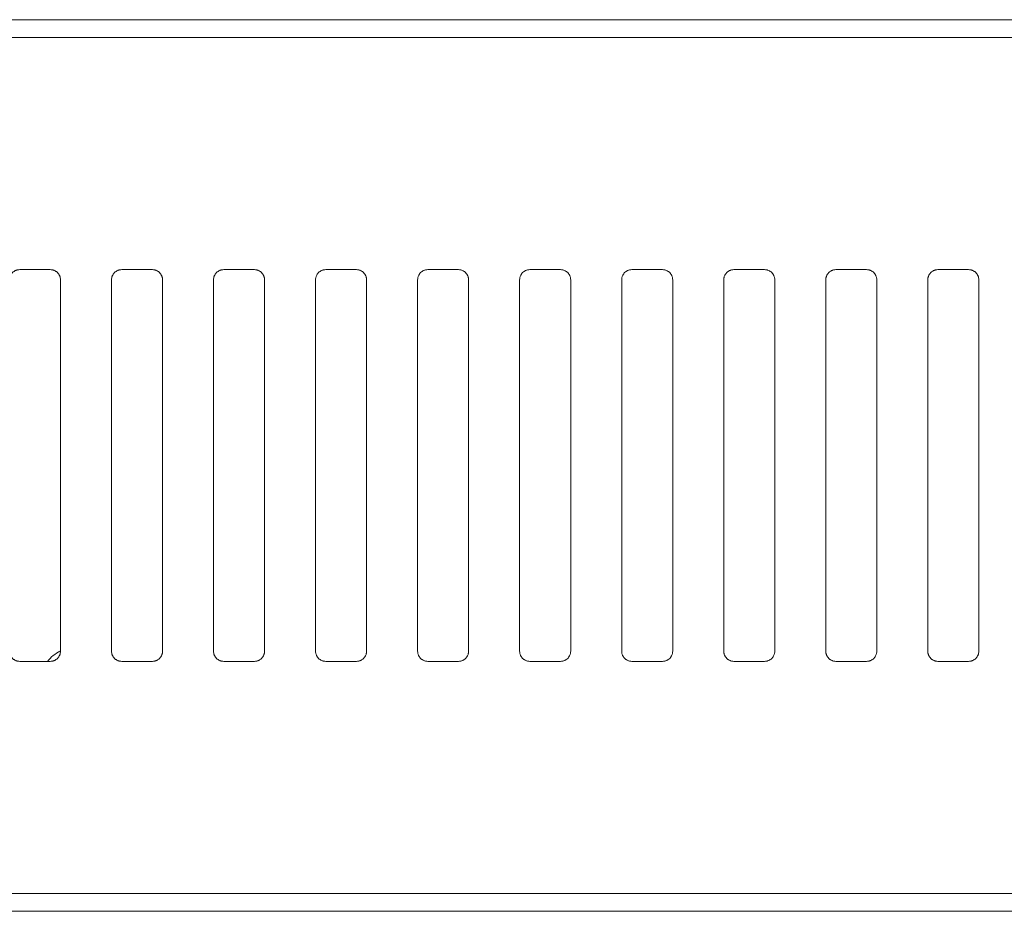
# Model space of a CAD drawing. Header units: millimetres. Extents: x 0 to 2122, y 0 to 1639.
# Tile 17 of 85: x 640 to 688, y 827 to 871. Entities that reach past the tile are written whole.
import ezdxf

# ---------------------------------------------------------------- set-up
doc = ezdxf.new("R2010")
doc.units = ezdxf.units.MM
doc.layers.add('1', color=7, linetype='Continuous', true_color=0xffffff)

msp = doc.modelspace()

# ---------------------------------------------------------------- linework, layer by layer
at = {"layer": '1', "color": 7, "linetype": 'Continuous', "lineweight": 13}
for p, q in [((746.59, 871.022), (327.59, 871.022)), ((746.59, 870.153), (327.59, 870.153)), ((639.69, 858.772), (641.19, 858.772)), ((644.69, 858.772), (646.19, 858.772)), ((649.69, 858.772), (651.19, 858.772)), ((654.69, 858.772), (656.19, 858.772)), ((659.69, 858.772), (661.19, 858.772)), ((664.69, 858.772), (666.19, 858.772)), ((669.69, 858.772), (671.19, 858.772)), ((674.69, 858.772), (676.19, 858.772)), ((679.69, 858.772), (681.19, 858.772)), ((684.69, 858.772), (686.19, 858.772)), ((641.69, 858.272), (641.69, 840.072)), ((644.19, 858.272), (644.19, 840.072)), ((646.69, 858.272), (646.69, 840.072)), ((649.19, 858.272), (649.19, 840.072)), ((651.69, 858.272), (651.69, 840.072)), ((654.19, 858.272), (654.19, 840.072)), ((656.69, 858.272), (656.69, 840.072)), ((659.19, 858.272), (659.19, 840.072)), ((661.69, 858.272), (661.69, 840.072)), ((664.19, 858.272), (664.19, 840.072)), ((666.69, 858.272), (666.69, 840.072)), ((669.19, 858.272), (669.19, 840.072)), ((671.69, 858.272), (671.69, 840.072)), ((674.19, 858.272), (674.19, 840.072)), ((676.69, 858.272), (676.69, 840.072)), ((679.19, 858.272), (679.19, 840.072)), ((681.69, 858.272), (681.69, 840.072)), ((684.19, 858.272), (684.19, 840.072)), ((686.69, 858.272), (686.69, 840.072)), ((639.69, 839.572), (641.19, 839.572)), ((644.69, 839.572), (646.19, 839.572)), ((649.69, 839.572), (651.19, 839.572)), ((654.69, 839.572), (656.19, 839.572)), ((659.69, 839.572), (661.19, 839.572)), ((664.69, 839.572), (666.19, 839.572)), ((669.69, 839.572), (671.19, 839.572)), ((674.69, 839.572), (676.19, 839.572)), ((679.69, 839.572), (681.19, 839.572)), ((684.69, 839.572), (686.19, 839.572)), ((746.59, 828.192), (327.59, 828.192)), ((746.59, 827.322), (327.59, 827.322))]:
    msp.add_line(p, q, dxfattribs=at)
msp.add_arc((642.615, 838.322), 2, 118.5638, 141.3225, dxfattribs=at)
for points, knots in [([(639.19, 858.272), (639.19, 858.305), (639.193, 858.338), (639.203, 858.386), (639.207, 858.401), (639.216, 858.433), (639.222, 858.448), (639.24, 858.494), (639.256, 858.522), (639.283, 858.563), (639.293, 858.576), (639.313, 858.602), (639.324, 858.614), (639.359, 858.649), (639.384, 858.669), (639.425, 858.697), (639.439, 858.705), (639.468, 858.721), (639.498, 858.735), (639.528, 858.746), (639.56, 858.755), (639.576, 858.759), (639.624, 858.769), (639.657, 858.772), (639.69, 858.772)], [0, 0, 0, 0, 0.125, 0.125, 0.1875, 0.1875, 0.25, 0.25, 0.375, 0.375, 0.4375, 0.4375, 0.5, 0.5, 0.625, 0.625, 0.6875, 0.6875, 0.75, 0.8125, 0.8125, 0.875, 0.875, 1, 1, 1, 1]), ([(641.19, 858.772), (641.223, 858.772), (641.256, 858.769), (641.304, 858.76), (641.319, 858.756), (641.351, 858.746), (641.367, 858.74), (641.412, 858.722), (641.441, 858.706), (641.481, 858.679), (641.495, 858.669), (641.52, 858.648), (641.532, 858.637), (641.567, 858.603), (641.587, 858.577), (641.61, 858.543), (641.615, 858.536), (641.623, 858.522), (641.635, 858.501), (641.653, 858.464), (641.664, 858.433), (641.673, 858.402), (641.677, 858.386), (641.687, 858.338), (641.69, 858.305), (641.69, 858.272)], [0, 0, 0, 0, 0.125, 0.125, 0.1875, 0.1875, 0.25, 0.25, 0.375, 0.375, 0.4375, 0.4375, 0.5, 0.5, 0.625, 0.625, 0.65625, 0.65625, 0.6875, 0.75, 0.8125, 0.8125, 0.875, 0.875, 1, 1, 1, 1]), ([(644.19, 858.272), (644.19, 858.305), (644.193, 858.338), (644.203, 858.386), (644.207, 858.401), (644.216, 858.433), (644.222, 858.448), (644.24, 858.494), (644.256, 858.522), (644.283, 858.563), (644.293, 858.576), (644.313, 858.602), (644.324, 858.614), (644.359, 858.649), (644.384, 858.669), (644.425, 858.697), (644.439, 858.705), (644.468, 858.721), (644.498, 858.735), (644.528, 858.746), (644.56, 858.755), (644.576, 858.759), (644.624, 858.769), (644.657, 858.772), (644.69, 858.772)], [0, 0, 0, 0, 0.125, 0.125, 0.1875, 0.1875, 0.25, 0.25, 0.375, 0.375, 0.4375, 0.4375, 0.5, 0.5, 0.625, 0.625, 0.6875, 0.6875, 0.75, 0.8125, 0.8125, 0.875, 0.875, 1, 1, 1, 1]), ([(646.19, 858.772), (646.223, 858.772), (646.256, 858.769), (646.304, 858.76), (646.319, 858.756), (646.351, 858.746), (646.367, 858.74), (646.412, 858.722), (646.441, 858.706), (646.481, 858.679), (646.495, 858.669), (646.52, 858.648), (646.532, 858.637), (646.567, 858.603), (646.587, 858.577), (646.61, 858.543), (646.615, 858.536), (646.623, 858.522), (646.635, 858.501), (646.653, 858.464), (646.664, 858.433), (646.673, 858.402), (646.677, 858.386), (646.687, 858.338), (646.69, 858.305), (646.69, 858.272)], [0, 0, 0, 0, 0.125, 0.125, 0.1875, 0.1875, 0.25, 0.25, 0.375, 0.375, 0.4375, 0.4375, 0.5, 0.5, 0.625, 0.625, 0.65625, 0.65625, 0.6875, 0.75, 0.8125, 0.8125, 0.875, 0.875, 1, 1, 1, 1]), ([(649.19, 858.272), (649.19, 858.305), (649.193, 858.338), (649.203, 858.386), (649.207, 858.401), (649.216, 858.433), (649.222, 858.448), (649.24, 858.494), (649.256, 858.522), (649.283, 858.563), (649.293, 858.576), (649.313, 858.602), (649.324, 858.614), (649.359, 858.649), (649.384, 858.669), (649.425, 858.697), (649.439, 858.705), (649.468, 858.721), (649.498, 858.735), (649.528, 858.746), (649.56, 858.755), (649.576, 858.759), (649.624, 858.769), (649.657, 858.772), (649.69, 858.772)], [0, 0, 0, 0, 0.125, 0.125, 0.1875, 0.1875, 0.25, 0.25, 0.375, 0.375, 0.4375, 0.4375, 0.5, 0.5, 0.625, 0.625, 0.6875, 0.6875, 0.75, 0.8125, 0.8125, 0.875, 0.875, 1, 1, 1, 1]), ([(651.19, 858.772), (651.223, 858.772), (651.256, 858.769), (651.304, 858.76), (651.319, 858.756), (651.351, 858.746), (651.367, 858.74), (651.412, 858.722), (651.441, 858.706), (651.481, 858.679), (651.495, 858.669), (651.52, 858.648), (651.532, 858.637), (651.567, 858.603), (651.587, 858.577), (651.61, 858.543), (651.615, 858.536), (651.623, 858.522), (651.635, 858.501), (651.653, 858.464), (651.664, 858.433), (651.673, 858.402), (651.677, 858.386), (651.687, 858.338), (651.69, 858.305), (651.69, 858.272)], [0, 0, 0, 0, 0.125, 0.125, 0.1875, 0.1875, 0.25, 0.25, 0.375, 0.375, 0.4375, 0.4375, 0.5, 0.5, 0.625, 0.625, 0.65625, 0.65625, 0.6875, 0.75, 0.8125, 0.8125, 0.875, 0.875, 1, 1, 1, 1]), ([(654.19, 858.272), (654.19, 858.305), (654.193, 858.338), (654.203, 858.386), (654.207, 858.401), (654.216, 858.433), (654.222, 858.448), (654.24, 858.494), (654.256, 858.522), (654.283, 858.563), (654.293, 858.576), (654.313, 858.602), (654.324, 858.614), (654.359, 858.649), (654.384, 858.669), (654.425, 858.697), (654.439, 858.705), (654.468, 858.721), (654.498, 858.735), (654.528, 858.746), (654.56, 858.755), (654.576, 858.759), (654.624, 858.769), (654.657, 858.772), (654.69, 858.772)], [0, 0, 0, 0, 0.125, 0.125, 0.1875, 0.1875, 0.25, 0.25, 0.375, 0.375, 0.4375, 0.4375, 0.5, 0.5, 0.625, 0.625, 0.6875, 0.6875, 0.75, 0.8125, 0.8125, 0.875, 0.875, 1, 1, 1, 1]), ([(656.19, 858.772), (656.223, 858.772), (656.256, 858.769), (656.304, 858.76), (656.319, 858.756), (656.351, 858.746), (656.367, 858.74), (656.412, 858.722), (656.441, 858.706), (656.481, 858.679), (656.495, 858.669), (656.52, 858.648), (656.532, 858.637), (656.567, 858.603), (656.587, 858.577), (656.61, 858.543), (656.615, 858.536), (656.623, 858.522), (656.635, 858.501), (656.653, 858.464), (656.664, 858.433), (656.673, 858.402), (656.677, 858.386), (656.687, 858.338), (656.69, 858.305), (656.69, 858.272)], [0, 0, 0, 0, 0.125, 0.125, 0.1875, 0.1875, 0.25, 0.25, 0.375, 0.375, 0.4375, 0.4375, 0.5, 0.5, 0.625, 0.625, 0.65625, 0.65625, 0.6875, 0.75, 0.8125, 0.8125, 0.875, 0.875, 1, 1, 1, 1]), ([(659.19, 858.272), (659.19, 858.305), (659.193, 858.338), (659.203, 858.386), (659.207, 858.401), (659.216, 858.433), (659.222, 858.448), (659.24, 858.494), (659.256, 858.522), (659.283, 858.563), (659.293, 858.576), (659.313, 858.602), (659.324, 858.614), (659.359, 858.649), (659.384, 858.669), (659.425, 858.697), (659.439, 858.705), (659.468, 858.721), (659.498, 858.735), (659.528, 858.746), (659.56, 858.755), (659.576, 858.759), (659.624, 858.769), (659.657, 858.772), (659.69, 858.772)], [0, 0, 0, 0, 0.125, 0.125, 0.1875, 0.1875, 0.25, 0.25, 0.375, 0.375, 0.4375, 0.4375, 0.5, 0.5, 0.625, 0.625, 0.6875, 0.6875, 0.75, 0.8125, 0.8125, 0.875, 0.875, 1, 1, 1, 1]), ([(661.19, 858.772), (661.223, 858.772), (661.256, 858.769), (661.304, 858.76), (661.319, 858.756), (661.351, 858.746), (661.367, 858.74), (661.412, 858.722), (661.441, 858.706), (661.481, 858.679), (661.495, 858.669), (661.52, 858.648), (661.532, 858.637), (661.567, 858.603), (661.587, 858.577), (661.61, 858.543), (661.615, 858.536), (661.623, 858.522), (661.635, 858.501), (661.653, 858.464), (661.664, 858.433), (661.673, 858.402), (661.677, 858.386), (661.687, 858.338), (661.69, 858.305), (661.69, 858.272)], [0, 0, 0, 0, 0.125, 0.125, 0.1875, 0.1875, 0.25, 0.25, 0.375, 0.375, 0.4375, 0.4375, 0.5, 0.5, 0.625, 0.625, 0.65625, 0.65625, 0.6875, 0.75, 0.8125, 0.8125, 0.875, 0.875, 1, 1, 1, 1]), ([(664.19, 858.272), (664.19, 858.305), (664.193, 858.338), (664.203, 858.386), (664.207, 858.401), (664.216, 858.433), (664.222, 858.448), (664.24, 858.494), (664.256, 858.522), (664.283, 858.563), (664.293, 858.576), (664.313, 858.602), (664.324, 858.614), (664.359, 858.649), (664.384, 858.669), (664.425, 858.697), (664.439, 858.705), (664.468, 858.721), (664.498, 858.735), (664.528, 858.746), (664.56, 858.755), (664.576, 858.759), (664.624, 858.769), (664.657, 858.772), (664.69, 858.772)], [0, 0, 0, 0, 0.125, 0.125, 0.1875, 0.1875, 0.25, 0.25, 0.375, 0.375, 0.4375, 0.4375, 0.5, 0.5, 0.625, 0.625, 0.6875, 0.6875, 0.75, 0.8125, 0.8125, 0.875, 0.875, 1, 1, 1, 1]), ([(666.19, 858.772), (666.223, 858.772), (666.256, 858.769), (666.304, 858.76), (666.319, 858.756), (666.351, 858.746), (666.367, 858.74), (666.412, 858.722), (666.441, 858.706), (666.481, 858.679), (666.495, 858.669), (666.52, 858.648), (666.532, 858.637), (666.567, 858.603), (666.587, 858.577), (666.61, 858.543), (666.615, 858.536), (666.623, 858.522), (666.635, 858.501), (666.653, 858.464), (666.664, 858.433), (666.673, 858.402), (666.677, 858.386), (666.687, 858.338), (666.69, 858.305), (666.69, 858.272)], [0, 0, 0, 0, 0.125, 0.125, 0.1875, 0.1875, 0.25, 0.25, 0.375, 0.375, 0.4375, 0.4375, 0.5, 0.5, 0.625, 0.625, 0.65625, 0.65625, 0.6875, 0.75, 0.8125, 0.8125, 0.875, 0.875, 1, 1, 1, 1]), ([(669.19, 858.272), (669.19, 858.305), (669.193, 858.338), (669.203, 858.386), (669.207, 858.401), (669.216, 858.433), (669.222, 858.448), (669.24, 858.494), (669.256, 858.522), (669.283, 858.563), (669.293, 858.576), (669.313, 858.602), (669.324, 858.614), (669.359, 858.649), (669.384, 858.669), (669.425, 858.697), (669.439, 858.705), (669.468, 858.721), (669.498, 858.735), (669.528, 858.746), (669.56, 858.755), (669.576, 858.759), (669.624, 858.769), (669.657, 858.772), (669.69, 858.772)], [0, 0, 0, 0, 0.125, 0.125, 0.1875, 0.1875, 0.25, 0.25, 0.375, 0.375, 0.4375, 0.4375, 0.5, 0.5, 0.625, 0.625, 0.6875, 0.6875, 0.75, 0.8125, 0.8125, 0.875, 0.875, 1, 1, 1, 1]), ([(671.19, 858.772), (671.223, 858.772), (671.256, 858.769), (671.304, 858.76), (671.319, 858.756), (671.351, 858.746), (671.367, 858.74), (671.412, 858.722), (671.441, 858.706), (671.481, 858.679), (671.495, 858.669), (671.52, 858.648), (671.532, 858.637), (671.567, 858.603), (671.587, 858.577), (671.61, 858.543), (671.615, 858.536), (671.623, 858.522), (671.635, 858.501), (671.653, 858.464), (671.664, 858.433), (671.673, 858.402), (671.677, 858.386), (671.687, 858.338), (671.69, 858.305), (671.69, 858.272)], [0, 0, 0, 0, 0.125, 0.125, 0.1875, 0.1875, 0.25, 0.25, 0.375, 0.375, 0.4375, 0.4375, 0.5, 0.5, 0.625, 0.625, 0.65625, 0.65625, 0.6875, 0.75, 0.8125, 0.8125, 0.875, 0.875, 1, 1, 1, 1]), ([(674.19, 858.272), (674.19, 858.305), (674.193, 858.338), (674.203, 858.386), (674.207, 858.401), (674.216, 858.433), (674.222, 858.448), (674.24, 858.494), (674.256, 858.522), (674.283, 858.563), (674.293, 858.576), (674.313, 858.602), (674.324, 858.614), (674.359, 858.649), (674.384, 858.669), (674.425, 858.697), (674.439, 858.705), (674.468, 858.721), (674.498, 858.735), (674.528, 858.746), (674.56, 858.755), (674.576, 858.759), (674.624, 858.769), (674.657, 858.772), (674.69, 858.772)], [0, 0, 0, 0, 0.125, 0.125, 0.1875, 0.1875, 0.25, 0.25, 0.375, 0.375, 0.4375, 0.4375, 0.5, 0.5, 0.625, 0.625, 0.6875, 0.6875, 0.75, 0.8125, 0.8125, 0.875, 0.875, 1, 1, 1, 1]), ([(676.19, 858.772), (676.223, 858.772), (676.256, 858.769), (676.304, 858.76), (676.319, 858.756), (676.351, 858.746), (676.367, 858.74), (676.412, 858.722), (676.441, 858.706), (676.481, 858.679), (676.495, 858.669), (676.52, 858.648), (676.532, 858.637), (676.567, 858.603), (676.587, 858.577), (676.61, 858.543), (676.615, 858.536), (676.623, 858.522), (676.635, 858.501), (676.653, 858.464), (676.664, 858.433), (676.673, 858.402), (676.677, 858.386), (676.687, 858.338), (676.69, 858.305), (676.69, 858.272)], [0, 0, 0, 0, 0.125, 0.125, 0.1875, 0.1875, 0.25, 0.25, 0.375, 0.375, 0.4375, 0.4375, 0.5, 0.5, 0.625, 0.625, 0.65625, 0.65625, 0.6875, 0.75, 0.8125, 0.8125, 0.875, 0.875, 1, 1, 1, 1]), ([(679.19, 858.272), (679.19, 858.305), (679.193, 858.338), (679.203, 858.386), (679.207, 858.401), (679.216, 858.433), (679.222, 858.448), (679.24, 858.494), (679.256, 858.522), (679.283, 858.563), (679.293, 858.576), (679.313, 858.602), (679.324, 858.614), (679.359, 858.649), (679.384, 858.669), (679.425, 858.697), (679.439, 858.705), (679.468, 858.721), (679.498, 858.735), (679.528, 858.746), (679.56, 858.755), (679.576, 858.759), (679.624, 858.769), (679.657, 858.772), (679.69, 858.772)], [0, 0, 0, 0, 0.125, 0.125, 0.1875, 0.1875, 0.25, 0.25, 0.375, 0.375, 0.4375, 0.4375, 0.5, 0.5, 0.625, 0.625, 0.6875, 0.6875, 0.75, 0.8125, 0.8125, 0.875, 0.875, 1, 1, 1, 1]), ([(681.19, 858.772), (681.223, 858.772), (681.256, 858.769), (681.304, 858.76), (681.319, 858.756), (681.351, 858.746), (681.367, 858.74), (681.412, 858.722), (681.441, 858.706), (681.481, 858.679), (681.495, 858.669), (681.52, 858.648), (681.532, 858.637), (681.567, 858.603), (681.587, 858.577), (681.61, 858.543), (681.615, 858.536), (681.623, 858.522), (681.635, 858.501), (681.653, 858.464), (681.664, 858.433), (681.673, 858.402), (681.677, 858.386), (681.687, 858.338), (681.69, 858.305), (681.69, 858.272)], [0, 0, 0, 0, 0.125, 0.125, 0.1875, 0.1875, 0.25, 0.25, 0.375, 0.375, 0.4375, 0.4375, 0.5, 0.5, 0.625, 0.625, 0.65625, 0.65625, 0.6875, 0.75, 0.8125, 0.8125, 0.875, 0.875, 1, 1, 1, 1]), ([(684.19, 858.272), (684.19, 858.305), (684.193, 858.338), (684.203, 858.386), (684.207, 858.401), (684.216, 858.433), (684.222, 858.448), (684.24, 858.494), (684.256, 858.522), (684.283, 858.563), (684.293, 858.576), (684.313, 858.602), (684.324, 858.614), (684.359, 858.649), (684.384, 858.669), (684.425, 858.697), (684.439, 858.705), (684.468, 858.721), (684.498, 858.735), (684.528, 858.746), (684.56, 858.755), (684.576, 858.759), (684.624, 858.769), (684.657, 858.772), (684.69, 858.772)], [0, 0, 0, 0, 0.125, 0.125, 0.1875, 0.1875, 0.25, 0.25, 0.375, 0.375, 0.4375, 0.4375, 0.5, 0.5, 0.625, 0.625, 0.6875, 0.6875, 0.75, 0.8125, 0.8125, 0.875, 0.875, 1, 1, 1, 1]), ([(686.19, 858.772), (686.223, 858.772), (686.256, 858.769), (686.304, 858.76), (686.319, 858.756), (686.351, 858.746), (686.367, 858.74), (686.412, 858.722), (686.441, 858.706), (686.481, 858.679), (686.495, 858.669), (686.52, 858.648), (686.532, 858.637), (686.567, 858.603), (686.587, 858.577), (686.61, 858.543), (686.615, 858.536), (686.623, 858.522), (686.635, 858.501), (686.653, 858.464), (686.664, 858.433), (686.673, 858.402), (686.677, 858.386), (686.687, 858.338), (686.69, 858.305), (686.69, 858.272)], [0, 0, 0, 0, 0.125, 0.125, 0.1875, 0.1875, 0.25, 0.25, 0.375, 0.375, 0.4375, 0.4375, 0.5, 0.5, 0.625, 0.625, 0.65625, 0.65625, 0.6875, 0.75, 0.8125, 0.8125, 0.875, 0.875, 1, 1, 1, 1]), ([(639.69, 839.572), (639.657, 839.572), (639.624, 839.576), (639.576, 839.585), (639.56, 839.589), (639.529, 839.599), (639.513, 839.604), (639.468, 839.623), (639.439, 839.639), (639.398, 839.666), (639.385, 839.676), (639.36, 839.697), (639.348, 839.708), (639.313, 839.742), (639.292, 839.767), (639.27, 839.801), (639.265, 839.808), (639.257, 839.823), (639.245, 839.844), (639.227, 839.881), (639.216, 839.911), (639.207, 839.943), (639.203, 839.959), (639.193, 840.007), (639.19, 840.039), (639.19, 840.072)], [0, 0, 0, 0, 0.125, 0.125, 0.1875, 0.1875, 0.25, 0.25, 0.375, 0.375, 0.4375, 0.4375, 0.5, 0.5, 0.625, 0.625, 0.65625, 0.65625, 0.6875, 0.75, 0.8125, 0.8125, 0.875, 0.875, 1, 1, 1, 1]), ([(641.69, 840.072), (641.69, 840.039), (641.687, 840.007), (641.677, 839.959), (641.673, 839.943), (641.664, 839.912), (641.658, 839.896), (641.64, 839.851), (641.624, 839.822), (641.597, 839.782), (641.587, 839.769), (641.566, 839.743), (641.556, 839.731), (641.521, 839.696), (641.496, 839.676), (641.455, 839.648), (641.441, 839.64), (641.412, 839.624), (641.382, 839.61), (641.352, 839.599), (641.32, 839.589), (641.304, 839.585), (641.256, 839.576), (641.223, 839.572), (641.19, 839.572)], [0, 0, 0, 0, 0.125, 0.125, 0.1875, 0.1875, 0.25, 0.25, 0.375, 0.375, 0.4375, 0.4375, 0.5, 0.5, 0.625, 0.625, 0.6875, 0.6875, 0.75, 0.8125, 0.8125, 0.875, 0.875, 1, 1, 1, 1]), ([(644.69, 839.572), (644.657, 839.572), (644.624, 839.576), (644.576, 839.585), (644.56, 839.589), (644.529, 839.599), (644.513, 839.604), (644.468, 839.623), (644.439, 839.639), (644.398, 839.666), (644.385, 839.676), (644.36, 839.697), (644.348, 839.708), (644.313, 839.742), (644.292, 839.767), (644.27, 839.801), (644.265, 839.808), (644.257, 839.823), (644.245, 839.844), (644.227, 839.881), (644.216, 839.911), (644.207, 839.943), (644.203, 839.959), (644.193, 840.007), (644.19, 840.039), (644.19, 840.072)], [0, 0, 0, 0, 0.125, 0.125, 0.1875, 0.1875, 0.25, 0.25, 0.375, 0.375, 0.4375, 0.4375, 0.5, 0.5, 0.625, 0.625, 0.65625, 0.65625, 0.6875, 0.75, 0.8125, 0.8125, 0.875, 0.875, 1, 1, 1, 1]), ([(646.69, 840.072), (646.69, 840.039), (646.687, 840.007), (646.677, 839.959), (646.673, 839.943), (646.664, 839.912), (646.658, 839.896), (646.64, 839.851), (646.624, 839.822), (646.597, 839.782), (646.587, 839.769), (646.566, 839.743), (646.556, 839.731), (646.521, 839.696), (646.496, 839.676), (646.455, 839.648), (646.441, 839.64), (646.412, 839.624), (646.382, 839.61), (646.352, 839.599), (646.32, 839.589), (646.304, 839.585), (646.256, 839.576), (646.223, 839.572), (646.19, 839.572)], [0, 0, 0, 0, 0.125, 0.125, 0.1875, 0.1875, 0.25, 0.25, 0.375, 0.375, 0.4375, 0.4375, 0.5, 0.5, 0.625, 0.625, 0.6875, 0.6875, 0.75, 0.8125, 0.8125, 0.875, 0.875, 1, 1, 1, 1]), ([(649.69, 839.572), (649.657, 839.572), (649.624, 839.576), (649.576, 839.585), (649.56, 839.589), (649.529, 839.599), (649.513, 839.604), (649.468, 839.623), (649.439, 839.639), (649.398, 839.666), (649.385, 839.676), (649.36, 839.697), (649.348, 839.708), (649.313, 839.742), (649.292, 839.767), (649.27, 839.801), (649.265, 839.808), (649.257, 839.823), (649.245, 839.844), (649.227, 839.881), (649.216, 839.911), (649.207, 839.943), (649.203, 839.959), (649.193, 840.007), (649.19, 840.039), (649.19, 840.072)], [0, 0, 0, 0, 0.125, 0.125, 0.1875, 0.1875, 0.25, 0.25, 0.375, 0.375, 0.4375, 0.4375, 0.5, 0.5, 0.625, 0.625, 0.65625, 0.65625, 0.6875, 0.75, 0.8125, 0.8125, 0.875, 0.875, 1, 1, 1, 1]), ([(651.69, 840.072), (651.69, 840.039), (651.687, 840.007), (651.677, 839.959), (651.673, 839.943), (651.664, 839.912), (651.658, 839.896), (651.64, 839.851), (651.624, 839.822), (651.597, 839.782), (651.587, 839.769), (651.566, 839.743), (651.556, 839.731), (651.521, 839.696), (651.496, 839.676), (651.455, 839.648), (651.441, 839.64), (651.412, 839.624), (651.382, 839.61), (651.352, 839.599), (651.32, 839.589), (651.304, 839.585), (651.256, 839.576), (651.223, 839.572), (651.19, 839.572)], [0, 0, 0, 0, 0.125, 0.125, 0.1875, 0.1875, 0.25, 0.25, 0.375, 0.375, 0.4375, 0.4375, 0.5, 0.5, 0.625, 0.625, 0.6875, 0.6875, 0.75, 0.8125, 0.8125, 0.875, 0.875, 1, 1, 1, 1]), ([(654.69, 839.572), (654.657, 839.572), (654.624, 839.576), (654.576, 839.585), (654.56, 839.589), (654.529, 839.599), (654.513, 839.604), (654.468, 839.623), (654.439, 839.639), (654.398, 839.666), (654.385, 839.676), (654.36, 839.697), (654.348, 839.708), (654.313, 839.742), (654.292, 839.767), (654.27, 839.801), (654.265, 839.808), (654.257, 839.823), (654.245, 839.844), (654.227, 839.881), (654.216, 839.911), (654.207, 839.943), (654.203, 839.959), (654.193, 840.007), (654.19, 840.039), (654.19, 840.072)], [0, 0, 0, 0, 0.125, 0.125, 0.1875, 0.1875, 0.25, 0.25, 0.375, 0.375, 0.4375, 0.4375, 0.5, 0.5, 0.625, 0.625, 0.65625, 0.65625, 0.6875, 0.75, 0.8125, 0.8125, 0.875, 0.875, 1, 1, 1, 1]), ([(656.69, 840.072), (656.69, 840.039), (656.687, 840.007), (656.677, 839.959), (656.673, 839.943), (656.664, 839.912), (656.658, 839.896), (656.64, 839.851), (656.624, 839.822), (656.597, 839.782), (656.587, 839.769), (656.566, 839.743), (656.556, 839.731), (656.521, 839.696), (656.496, 839.676), (656.455, 839.648), (656.441, 839.64), (656.412, 839.624), (656.382, 839.61), (656.352, 839.599), (656.32, 839.589), (656.304, 839.585), (656.256, 839.576), (656.223, 839.572), (656.19, 839.572)], [0, 0, 0, 0, 0.125, 0.125, 0.1875, 0.1875, 0.25, 0.25, 0.375, 0.375, 0.4375, 0.4375, 0.5, 0.5, 0.625, 0.625, 0.6875, 0.6875, 0.75, 0.8125, 0.8125, 0.875, 0.875, 1, 1, 1, 1]), ([(659.69, 839.572), (659.657, 839.572), (659.624, 839.576), (659.576, 839.585), (659.56, 839.589), (659.529, 839.599), (659.513, 839.604), (659.468, 839.623), (659.439, 839.639), (659.398, 839.666), (659.385, 839.676), (659.36, 839.697), (659.348, 839.708), (659.313, 839.742), (659.292, 839.767), (659.27, 839.801), (659.265, 839.808), (659.257, 839.823), (659.245, 839.844), (659.227, 839.881), (659.216, 839.911), (659.207, 839.943), (659.203, 839.959), (659.193, 840.007), (659.19, 840.039), (659.19, 840.072)], [0, 0, 0, 0, 0.125, 0.125, 0.1875, 0.1875, 0.25, 0.25, 0.375, 0.375, 0.4375, 0.4375, 0.5, 0.5, 0.625, 0.625, 0.65625, 0.65625, 0.6875, 0.75, 0.8125, 0.8125, 0.875, 0.875, 1, 1, 1, 1]), ([(661.69, 840.072), (661.69, 840.039), (661.687, 840.007), (661.677, 839.959), (661.673, 839.943), (661.664, 839.912), (661.658, 839.896), (661.64, 839.851), (661.624, 839.822), (661.597, 839.782), (661.587, 839.769), (661.566, 839.743), (661.556, 839.731), (661.521, 839.696), (661.496, 839.676), (661.455, 839.648), (661.441, 839.64), (661.412, 839.624), (661.382, 839.61), (661.352, 839.599), (661.32, 839.589), (661.304, 839.585), (661.256, 839.576), (661.223, 839.572), (661.19, 839.572)], [0, 0, 0, 0, 0.125, 0.125, 0.1875, 0.1875, 0.25, 0.25, 0.375, 0.375, 0.4375, 0.4375, 0.5, 0.5, 0.625, 0.625, 0.6875, 0.6875, 0.75, 0.8125, 0.8125, 0.875, 0.875, 1, 1, 1, 1]), ([(664.69, 839.572), (664.657, 839.572), (664.624, 839.576), (664.576, 839.585), (664.56, 839.589), (664.529, 839.599), (664.513, 839.604), (664.468, 839.623), (664.439, 839.639), (664.398, 839.666), (664.385, 839.676), (664.36, 839.697), (664.348, 839.708), (664.313, 839.742), (664.292, 839.767), (664.27, 839.801), (664.265, 839.808), (664.257, 839.823), (664.245, 839.844), (664.227, 839.881), (664.216, 839.911), (664.207, 839.943), (664.203, 839.959), (664.193, 840.007), (664.19, 840.039), (664.19, 840.072)], [0, 0, 0, 0, 0.125, 0.125, 0.1875, 0.1875, 0.25, 0.25, 0.375, 0.375, 0.4375, 0.4375, 0.5, 0.5, 0.625, 0.625, 0.65625, 0.65625, 0.6875, 0.75, 0.8125, 0.8125, 0.875, 0.875, 1, 1, 1, 1]), ([(666.69, 840.072), (666.69, 840.039), (666.687, 840.007), (666.677, 839.959), (666.673, 839.943), (666.664, 839.912), (666.658, 839.896), (666.64, 839.851), (666.624, 839.822), (666.597, 839.782), (666.587, 839.769), (666.566, 839.743), (666.556, 839.731), (666.521, 839.696), (666.496, 839.676), (666.455, 839.648), (666.441, 839.64), (666.412, 839.624), (666.382, 839.61), (666.352, 839.599), (666.32, 839.589), (666.304, 839.585), (666.256, 839.576), (666.223, 839.572), (666.19, 839.572)], [0, 0, 0, 0, 0.125, 0.125, 0.1875, 0.1875, 0.25, 0.25, 0.375, 0.375, 0.4375, 0.4375, 0.5, 0.5, 0.625, 0.625, 0.6875, 0.6875, 0.75, 0.8125, 0.8125, 0.875, 0.875, 1, 1, 1, 1]), ([(669.69, 839.572), (669.657, 839.572), (669.624, 839.576), (669.576, 839.585), (669.56, 839.589), (669.529, 839.599), (669.513, 839.604), (669.468, 839.623), (669.439, 839.639), (669.398, 839.666), (669.385, 839.676), (669.36, 839.697), (669.348, 839.708), (669.313, 839.742), (669.292, 839.767), (669.27, 839.801), (669.265, 839.808), (669.257, 839.823), (669.245, 839.844), (669.227, 839.881), (669.216, 839.911), (669.207, 839.943), (669.203, 839.959), (669.193, 840.007), (669.19, 840.039), (669.19, 840.072)], [0, 0, 0, 0, 0.125, 0.125, 0.1875, 0.1875, 0.25, 0.25, 0.375, 0.375, 0.4375, 0.4375, 0.5, 0.5, 0.625, 0.625, 0.65625, 0.65625, 0.6875, 0.75, 0.8125, 0.8125, 0.875, 0.875, 1, 1, 1, 1]), ([(671.69, 840.072), (671.69, 840.039), (671.687, 840.007), (671.677, 839.959), (671.673, 839.943), (671.664, 839.912), (671.658, 839.896), (671.64, 839.851), (671.624, 839.822), (671.597, 839.782), (671.587, 839.769), (671.566, 839.743), (671.556, 839.731), (671.521, 839.696), (671.496, 839.676), (671.455, 839.648), (671.441, 839.64), (671.412, 839.624), (671.382, 839.61), (671.352, 839.599), (671.32, 839.589), (671.304, 839.585), (671.256, 839.576), (671.223, 839.572), (671.19, 839.572)], [0, 0, 0, 0, 0.125, 0.125, 0.1875, 0.1875, 0.25, 0.25, 0.375, 0.375, 0.4375, 0.4375, 0.5, 0.5, 0.625, 0.625, 0.6875, 0.6875, 0.75, 0.8125, 0.8125, 0.875, 0.875, 1, 1, 1, 1]), ([(674.69, 839.572), (674.657, 839.572), (674.624, 839.576), (674.576, 839.585), (674.56, 839.589), (674.529, 839.599), (674.513, 839.604), (674.468, 839.623), (674.439, 839.639), (674.398, 839.666), (674.385, 839.676), (674.36, 839.697), (674.348, 839.708), (674.313, 839.742), (674.292, 839.767), (674.27, 839.801), (674.265, 839.808), (674.257, 839.823), (674.245, 839.844), (674.227, 839.881), (674.216, 839.911), (674.207, 839.943), (674.203, 839.959), (674.193, 840.007), (674.19, 840.039), (674.19, 840.072)], [0, 0, 0, 0, 0.125, 0.125, 0.1875, 0.1875, 0.25, 0.25, 0.375, 0.375, 0.4375, 0.4375, 0.5, 0.5, 0.625, 0.625, 0.65625, 0.65625, 0.6875, 0.75, 0.8125, 0.8125, 0.875, 0.875, 1, 1, 1, 1]), ([(676.69, 840.072), (676.69, 840.039), (676.687, 840.007), (676.677, 839.959), (676.673, 839.943), (676.664, 839.912), (676.658, 839.896), (676.64, 839.851), (676.624, 839.822), (676.597, 839.782), (676.587, 839.769), (676.566, 839.743), (676.556, 839.731), (676.521, 839.696), (676.496, 839.676), (676.455, 839.648), (676.441, 839.64), (676.412, 839.624), (676.382, 839.61), (676.352, 839.599), (676.32, 839.589), (676.304, 839.585), (676.256, 839.576), (676.223, 839.572), (676.19, 839.572)], [0, 0, 0, 0, 0.125, 0.125, 0.1875, 0.1875, 0.25, 0.25, 0.375, 0.375, 0.4375, 0.4375, 0.5, 0.5, 0.625, 0.625, 0.6875, 0.6875, 0.75, 0.8125, 0.8125, 0.875, 0.875, 1, 1, 1, 1]), ([(679.69, 839.572), (679.657, 839.572), (679.624, 839.576), (679.576, 839.585), (679.56, 839.589), (679.529, 839.599), (679.513, 839.604), (679.468, 839.623), (679.439, 839.639), (679.398, 839.666), (679.385, 839.676), (679.36, 839.697), (679.348, 839.708), (679.313, 839.742), (679.292, 839.767), (679.27, 839.801), (679.265, 839.808), (679.257, 839.823), (679.245, 839.844), (679.227, 839.881), (679.216, 839.911), (679.207, 839.943), (679.203, 839.959), (679.193, 840.007), (679.19, 840.039), (679.19, 840.072)], [0, 0, 0, 0, 0.125, 0.125, 0.1875, 0.1875, 0.25, 0.25, 0.375, 0.375, 0.4375, 0.4375, 0.5, 0.5, 0.625, 0.625, 0.65625, 0.65625, 0.6875, 0.75, 0.8125, 0.8125, 0.875, 0.875, 1, 1, 1, 1]), ([(681.69, 840.072), (681.69, 840.039), (681.687, 840.007), (681.677, 839.959), (681.673, 839.943), (681.664, 839.912), (681.658, 839.896), (681.64, 839.851), (681.624, 839.822), (681.597, 839.782), (681.587, 839.769), (681.566, 839.743), (681.556, 839.731), (681.521, 839.696), (681.496, 839.676), (681.455, 839.648), (681.441, 839.64), (681.412, 839.624), (681.382, 839.61), (681.352, 839.599), (681.32, 839.589), (681.304, 839.585), (681.256, 839.576), (681.223, 839.572), (681.19, 839.572)], [0, 0, 0, 0, 0.125, 0.125, 0.1875, 0.1875, 0.25, 0.25, 0.375, 0.375, 0.4375, 0.4375, 0.5, 0.5, 0.625, 0.625, 0.6875, 0.6875, 0.75, 0.8125, 0.8125, 0.875, 0.875, 1, 1, 1, 1]), ([(684.69, 839.572), (684.657, 839.572), (684.624, 839.576), (684.576, 839.585), (684.56, 839.589), (684.529, 839.599), (684.513, 839.604), (684.468, 839.623), (684.439, 839.639), (684.398, 839.666), (684.385, 839.676), (684.36, 839.697), (684.348, 839.708), (684.313, 839.742), (684.292, 839.767), (684.27, 839.801), (684.265, 839.808), (684.257, 839.823), (684.245, 839.844), (684.227, 839.881), (684.216, 839.911), (684.207, 839.943), (684.203, 839.959), (684.193, 840.007), (684.19, 840.039), (684.19, 840.072)], [0, 0, 0, 0, 0.125, 0.125, 0.1875, 0.1875, 0.25, 0.25, 0.375, 0.375, 0.4375, 0.4375, 0.5, 0.5, 0.625, 0.625, 0.65625, 0.65625, 0.6875, 0.75, 0.8125, 0.8125, 0.875, 0.875, 1, 1, 1, 1]), ([(686.69, 840.072), (686.69, 840.039), (686.687, 840.007), (686.677, 839.959), (686.673, 839.943), (686.664, 839.912), (686.658, 839.896), (686.64, 839.851), (686.624, 839.822), (686.597, 839.782), (686.587, 839.769), (686.566, 839.743), (686.556, 839.731), (686.521, 839.696), (686.496, 839.676), (686.455, 839.648), (686.441, 839.64), (686.412, 839.624), (686.382, 839.61), (686.352, 839.599), (686.32, 839.589), (686.304, 839.585), (686.256, 839.576), (686.223, 839.572), (686.19, 839.572)], [0, 0, 0, 0, 0.125, 0.125, 0.1875, 0.1875, 0.25, 0.25, 0.375, 0.375, 0.4375, 0.4375, 0.5, 0.5, 0.625, 0.625, 0.6875, 0.6875, 0.75, 0.8125, 0.8125, 0.875, 0.875, 1, 1, 1, 1])]:
    msp.add_open_spline(points, degree=3, knots=knots, dxfattribs=at)

doc.saveas('drawing.dxf')
